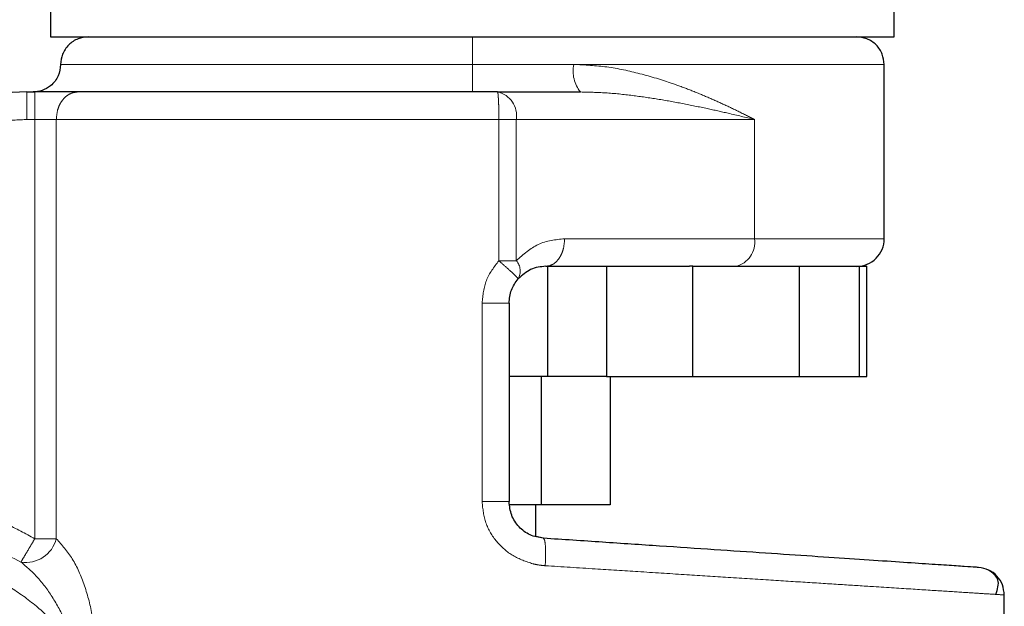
# Model space of a CAD drawing. Header units: millimetres. Extents: x 26 to 239, y 85 to 160.
# Tile 14 of 72: x 62.45 to 64.32, y 85.58 to 86.69. Entities that reach past the tile are written whole.
import ezdxf

# ---------------------------------------------------------------- set-up
doc = ezdxf.new("R2010")
doc.units = ezdxf.units.MM
doc.linetypes.add('PHANTOM', pattern=[12.7, 6.35, -1.27, 1.27, -1.27, 1.27, -1.27])

msp = doc.modelspace()

# ---------------------------------------------------------------- linework, layer by layer
at = {"color": 7, "linetype": 'Continuous', "lineweight": 25}
for p, q in [((62.5119, 86.7645), (62.5119, 86.653)), ((64.1081, 86.653), (64.1081, 86.7645)), ((62.5119, 86.653), (64.1081, 86.653)), ((64.089, 86.2712), (64.089, 86.6009)), ((62.4672, 86.5488), (62.4821, 86.5488)), ((63.3575, 86.5488), (63.5145, 86.5488)), ((63.4488, 86.2192), (63.7206, 86.2192)), ((63.4523, 86.2192), (63.4523, 86.011)), ((63.5634, 86.2192), (63.5634, 86.011)), ((63.7273, 86.2192), (63.7206, 86.2192)), ((63.7273, 86.011), (63.7273, 86.2192)), ((63.7273, 86.2192), (63.9285, 86.2192)), ((63.9285, 86.2192), (63.9285, 86.011)), ((64.0229, 86.2192), (64.0424, 86.2192)), ((64.0424, 86.011), (64.0424, 86.2192)), ((64.0424, 86.2192), (64.0561, 86.2192)), ((64.0561, 86.011), (64.0561, 86.2192)), ((63.3794, 86.1498), (63.3794, 85.7743)), ((63.4523, 86.011), (63.3794, 86.011)), ((63.4402, 86.011), (63.4402, 85.7681)), ((63.5634, 86.011), (63.4523, 86.011)), ((63.5634, 86.011), (63.7273, 86.011)), ((63.5704, 86.011), (63.5704, 85.7681)), ((63.7273, 86.011), (63.9285, 86.011)), ((63.9285, 86.011), (64.0424, 86.011)), ((64.0424, 86.011), (64.0561, 86.011)), ((63.4402, 85.7681), (63.3806, 85.7681)), ((63.43, 85.7088), (63.43, 85.7681)), ((63.5704, 85.7681), (63.4402, 85.7681)), ((63.4442, 85.7051), (63.43, 85.7085)), ((64.3163, 85.1088), (64.3163, 85.5979))]:
    msp.add_line(p, q, dxfattribs=at)
at = {"color": 8, "linetype": 'PHANTOM', "lineweight": 18}
for p, q in [((62.531, 86.6009), (63.31, 86.6009)), ((63.31, 86.6009), (63.5016, 86.6009)), ((63.5016, 86.6009), (64.089, 86.6009)), ((62.4672, 86.4968), (62.4672, 86.5488)), ((62.4821, 86.5488), (62.4821, 86.4968)), ((62.4821, 86.4968), (62.4672, 86.4968)), ((62.4821, 86.4968), (62.4821, 85.7042)), ((62.5228, 86.4968), (62.4821, 86.4968)), ((62.5228, 86.4968), (63.3601, 86.4968)), ((62.5228, 85.7042), (62.5228, 86.4968)), ((63.3601, 86.4968), (63.3601, 86.2299)), ((63.3601, 86.4968), (63.3931, 86.4968)), ((63.3931, 86.4968), (63.3931, 86.2299)), ((63.3931, 86.4968), (63.8436, 86.4968)), ((63.8436, 86.4968), (63.8436, 86.2712)), ((63.8436, 86.2712), (63.4844, 86.2712)), ((64.089, 86.2712), (63.8436, 86.2712)), ((63.3931, 86.2299), (63.3601, 86.2299)), ((63.3283, 86.1498), (63.3283, 85.7743)), ((63.3283, 86.1498), (63.3794, 86.1498)), ((63.3794, 85.7743), (63.3283, 85.7743)), ((62.5228, 85.7042), (62.4821, 85.7042))]:
    msp.add_line(p, q, dxfattribs=at)
for centre, radius, start, end in [((63.5641, 86.5887), 0.0637, 168.9327, 218.7084), ((63.3474, 86.5037), 0.0463, 351.4088, 77.4048), ((63.7978, 86.2643), 0.0463, 282.5924, 8.594), ((63.3701, 86.2102), 0.0303, 331.0496, 40.5497), ((62.4652, 85.7187), 0.0593, 260.8939, 345.8898)]:
    msp.add_arc(centre, radius, start, end, dxfattribs=at)
at = {"color": 7, "linetype": 'Continuous', "lineweight": 25}
for centre, radius, start, end in [((62.4672, 86.2018), 0.347, 90, 162), ((64.037, 86.2712), 0.0521, 270, 0.0001), ((62.2169, 85.258), 0.72, 105.8112, 311.2516), ((62.2169, 85.258), 0.4685, 123.2858, 330.8783)]:
    msp.add_arc(centre, radius, start, end, dxfattribs=at)
for points, knots in [([(62.583, 86.653), (62.5765, 86.6523), (62.5664, 86.6512), (62.5543, 86.6447), (62.5459, 86.638), (62.5392, 86.6296), (62.5327, 86.6175), (62.5317, 86.6074), (62.531, 86.6009)], [0, 0, 0, 0, 0.239452, 0.36836, 0.49999, 0.631628, 0.760549, 1, 1, 1, 1]), ([(64.089, 86.6009), (64.0883, 86.6074), (64.0873, 86.6175), (64.0808, 86.6296), (64.0741, 86.638), (64.0657, 86.6447), (64.0536, 86.6512), (64.0435, 86.6523), (64.037, 86.653)], [0, 0, 0, 0, 0.239451, 0.368368, 0.500011, 0.631634, 0.760542, 1, 1, 1, 1]), ([(62.531, 86.6009), (62.53, 86.5935), (62.5281, 86.5782), (62.5141, 86.5607), (62.4965, 86.5506), (62.4846, 86.5494), (62.4789, 86.5488)], [0, 0, 0, 0, 0.2702689, 0.5624271, 0.789735, 1, 1, 1, 1]), ([(62.5635, 86.5488), (62.5583, 86.5488), (62.5478, 86.5488), (62.5276, 86.5488), (62.5054, 86.5488), (62.4898, 86.5488), (62.4821, 86.5488)], [0, 0, 0, 0, 0.246818, 0.499993, 0.753174, 1, 1, 1, 1]), ([(63.3575, 86.5488), (63.3207, 86.5488), (63.2463, 86.5488), (63.1346, 86.5488), (63.0237, 86.5488), (62.9162, 86.5488), (62.8144, 86.5488), (62.7206, 86.5488), (62.6356, 86.5488), (62.5874, 86.5488), (62.5635, 86.5488)], [0, 0, 0, 0, 0.121921, 0.246443, 0.372763, 0.5, 0.627237, 0.753557, 0.878079, 1, 1, 1, 1]), ([(63.4488, 86.2192), (63.4391, 86.2184), (63.4209, 86.2168), (63.4043, 86.2023), (63.3966, 86.1955)], [0, 0, 0, 0, 0.533305, 1, 1, 1, 1]), ([(63.9147, 86.2192), (63.9312, 86.2192), (63.9643, 86.2192), (64.0007, 86.2192), (64.0155, 86.2192), (64.0229, 86.2192)], [0, 0, 0, 0, 0.333228, 0.667332, 1, 1, 1, 1]), ([(63.3794, 86.1498), (63.3802, 86.1582), (63.3818, 86.175), (63.3917, 86.1887), (63.3966, 86.1955)], [0, 0, 0, 0, 0.499979, 1, 1, 1, 1]), ([(63.4442, 85.7051), (63.4356, 85.7066), (63.4185, 85.7096), (63.3971, 85.7258), (63.3823, 85.7481), (63.3804, 85.7656), (63.3794, 85.7743)], [0, 0, 0, 0, 0.252064, 0.501734, 0.750579, 1, 1, 1, 1]), ([(64.2677, 85.6499), (64.2664, 85.65), (64.2638, 85.6501), (64.2427, 85.6516), (64.2093, 85.6538), (64.1629, 85.6569), (64.1044, 85.6608), (64.0347, 85.6655), (63.9546, 85.6709), (63.8655, 85.6768), (63.7685, 85.6834), (63.6649, 85.6903), (63.5565, 85.6976), (63.4816, 85.7026), (63.4442, 85.7051)], [0, 0, 0, 0, 0.083266, 0.166495, 0.24977, 0.333065, 0.416338, 0.499665, 0.583021, 0.666359, 0.749752, 0.83317, 0.916563, 1, 1, 1, 1]), ([(64.3163, 85.5979), (64.3156, 85.6045), (64.3142, 85.6175), (64.3031, 85.6343), (64.2872, 85.6464), (64.2742, 85.6487), (64.2677, 85.6499)], [0, 0, 0, 0, 0.250001, 0.499999, 0.749997, 1, 1, 1, 1]), ([(64.3002, 85.599), (64.3034, 85.6086), (64.3098, 85.6279), (64.2943, 85.6393), (64.2866, 85.645)], [0, 0, 0, 0, 0.503798, 1, 1, 1, 1])]:
    msp.add_open_spline(points, degree=3, knots=knots, dxfattribs=at)
at = {"color": 8, "linetype": 'PHANTOM', "lineweight": 18}
for points, knots in [([(63.31, 86.653), (63.31, 86.652), (63.31, 86.6501), (63.31, 86.636), (63.31, 86.6185), (63.31, 86.6066), (63.31, 86.6009)], [0, 0, 0, 0, 0.270257, 0.562414, 0.789735, 1, 1, 1, 1]), ([(63.31, 86.6009), (63.31, 86.5944), (63.31, 86.5843), (63.31, 86.5722), (63.31, 86.5638), (63.31, 86.5571), (63.31, 86.5506), (63.31, 86.5495), (63.31, 86.5488)], [0, 0, 0, 0, 0.239451, 0.368348, 0.499988, 0.631637, 0.760546, 1, 1, 1, 1]), ([(63.8436, 86.4968), (63.8334, 86.502), (63.8142, 86.5118), (63.7839, 86.5262), (63.7534, 86.5398), (63.7214, 86.5529), (63.68, 86.5682), (63.6282, 86.5839), (63.5658, 86.5977), (63.5228, 86.5998), (63.5016, 86.6009)], [0, 0, 0, 0, 0.107149, 0.204008, 0.302616, 0.401257, 0.499787, 0.672478, 0.839559, 1, 1, 1, 1]), ([(62.5635, 86.5488), (62.5584, 86.5482), (62.5505, 86.5471), (62.541, 86.5406), (62.5345, 86.5339), (62.5292, 86.5255), (62.5242, 86.5134), (62.5233, 86.5033), (62.5228, 86.4968)], [0, 0, 0, 0, 0.239449, 0.368341, 0.49999, 0.631631, 0.760523, 1, 1, 1, 1]), ([(63.3601, 86.4968), (63.36, 86.5033), (63.36, 86.5134), (63.3597, 86.5255), (63.3593, 86.5339), (63.3589, 86.5406), (63.3583, 86.5471), (63.3578, 86.5482), (63.3575, 86.5488)], [0, 0, 0, 0, 0.239477, 0.36837, 0.500007, 0.631649, 0.760538, 1, 1, 1, 1]), ([(63.5145, 86.5488), (63.5303, 86.5485), (63.5637, 86.5477), (63.6124, 86.5425), (63.6609, 86.5355), (63.7081, 86.527), (63.7524, 86.5179), (63.798, 86.5078), (63.8271, 86.5008), (63.8436, 86.4968)], [0, 0, 0, 0, 0.131763, 0.277313, 0.418174, 0.560579, 0.706888, 0.834345, 1, 1, 1, 1]), ([(62.4672, 86.4968), (62.4524, 86.4962), (62.4223, 86.4948), (62.3775, 86.484), (62.3338, 86.4664), (62.2931, 86.4415), (62.2568, 86.4104), (62.2265, 86.3743), (62.2024, 86.3351), (62.1919, 86.3068), (62.1867, 86.293)], [0, 0, 0, 0, 0.119581, 0.243689, 0.37101, 0.499999, 0.628988, 0.75631, 0.880418, 1, 1, 1, 1]), ([(63.4844, 86.2712), (63.4673, 86.2696), (63.4342, 86.2663), (63.4065, 86.2417), (63.3931, 86.2299)], [0, 0, 0, 0, 0.520112, 1, 1, 1, 1]), ([(63.4488, 86.2192), (63.4533, 86.2199), (63.4602, 86.221), (63.4685, 86.2274), (63.4742, 86.2342), (63.4788, 86.2425), (63.4832, 86.2546), (63.484, 86.2647), (63.4844, 86.2712)], [0, 0, 0, 0, 0.239449, 0.368357, 0.499996, 0.631634, 0.760524, 1, 1, 1, 1]), ([(63.3601, 86.2299), (63.3509, 86.2179), (63.3328, 86.1942), (63.3298, 86.1645), (63.3283, 86.1498)], [0, 0, 0, 0, 0.503147, 1, 1, 1, 1]), ([(63.3966, 86.1955), (63.3962, 86.1962), (63.3954, 86.1974), (63.3871, 86.2055), (63.3748, 86.2169), (63.3648, 86.2256), (63.3601, 86.2299)], [0, 0, 0, 0, 0.240577, 0.500008, 0.759409, 1, 1, 1, 1]), ([(62.0042, 85.7315), (62.0229, 85.7391), (62.0608, 85.7546), (62.121, 85.7693), (62.1833, 85.7773), (62.2465, 85.7775), (62.3094, 85.7701), (62.3704, 85.7551), (62.4285, 85.7336), (62.4643, 85.7139), (62.4821, 85.7042)], [0, 0, 0, 0, 0.121853, 0.246364, 0.372712, 0.5, 0.627287, 0.753635, 0.878146, 1, 1, 1, 1]), ([(63.3283, 85.7743), (63.3297, 85.7606), (63.3326, 85.7333), (63.3545, 85.6975), (63.3857, 85.6699), (63.4115, 85.6611), (63.4245, 85.6567)], [0, 0, 0, 0, 0.250314, 0.500054, 0.750032, 1, 1, 1, 1]), ([(62.4559, 85.6601), (62.4253, 85.6758), (62.3785, 85.6999), (62.3092, 85.7175), (62.2536, 85.7255), (62.196, 85.7265), (62.1378, 85.7201), (62.0801, 85.7069), (62.0435, 85.6921), (62.0253, 85.6846)], [0, 0, 0, 0, 0.229364, 0.351092, 0.476637, 0.605236, 0.735997, 0.867932, 1, 1, 1, 1]), ([(62.4821, 85.7042), (62.4791, 85.6991), (62.4728, 85.6887), (62.4646, 85.6748), (62.4583, 85.6642), (62.4566, 85.6614), (62.4559, 85.6601)], [0, 0, 0, 0, 0.241869, 0.499602, 0.757551, 1, 1, 1, 1]), ([(62.5228, 85.7042), (62.5333, 85.6924), (62.5546, 85.6687), (62.5773, 85.6159), (62.593, 85.5576), (62.5951, 85.5159), (62.5962, 85.495)], [0, 0, 0, 0, 0.245904, 0.494346, 0.745909, 1, 1, 1, 1]), ([(63.4442, 85.7051), (63.445, 85.7043), (63.4468, 85.7026), (63.4483, 85.6906), (63.4488, 85.6735), (63.4481, 85.6599), (63.4478, 85.6532)], [0, 0, 0, 0, 0.249999, 0.499988, 0.750006, 1, 1, 1, 1]), ([(62.5593, 85.495), (62.5487, 85.5091), (62.5266, 85.5387), (62.4847, 85.5786), (62.434, 85.6153), (62.3741, 85.6457), (62.3061, 85.6669), (62.232, 85.6764), (62.155, 85.6722), (62.079, 85.6535), (62.0081, 85.621), (61.9455, 85.5768), (61.8938, 85.524), (61.8541, 85.466), (61.8261, 85.4062), (61.8088, 85.3473), (61.8007, 85.2913), (61.7999, 85.2379), (61.8058, 85.1848), (61.8193, 85.1298), (61.8421, 85.0729), (61.8757, 85.0161), (61.9208, 84.9622), (61.9773, 84.9146), (62.0438, 84.8766), (62.1176, 84.8511), (62.195, 84.8397), (62.272, 84.8429), (62.3449, 84.8595), (62.4106, 84.8872), (62.4673, 84.9231), (62.5143, 84.9645), (62.5522, 85.0084), (62.5713, 85.0399), (62.5805, 85.055)], [0, 0, 0, 0, 0.024611, 0.051424, 0.080457, 0.111629, 0.144739, 0.17945, 0.21529, 0.251681, 0.287991, 0.323595, 0.357938, 0.390581, 0.421222, 0.449693, 0.47594, 0.500001, 0.524049, 0.550281, 0.578737, 0.609364, 0.641994, 0.676326, 0.711923, 0.74823, 0.784624, 0.820469, 0.85519, 0.888312, 0.919498, 0.948546, 0.975374, 1, 1, 1, 1]), ([(62.5593, 85.495), (62.5537, 85.5122), (62.5426, 85.546), (62.5178, 85.5915), (62.4894, 85.6314), (62.4668, 85.6507), (62.4559, 85.6601)], [0, 0, 0, 0, 0.265018, 0.521288, 0.766878, 1, 1, 1, 1]), ([(63.4245, 85.6567), (63.4289, 85.6558), (63.4366, 85.6542), (63.4445, 85.6535), (63.4478, 85.6532)], [0, 0, 0, 0, 0.575309, 1, 1, 1, 1]), ([(63.4478, 85.6532), (63.4794, 85.6512), (63.5387, 85.6474), (63.6265, 85.6418), (63.7091, 85.6366), (63.7917, 85.6313), (63.87, 85.6263), (63.944, 85.6216), (64.0102, 85.6174), (64.0783, 85.6131), (64.1452, 85.6088), (64.2066, 85.6049), (64.2551, 85.6018), (64.29, 85.5996), (64.3122, 85.5982), (64.315, 85.598), (64.3163, 85.5979)], [0, 0, 0, 0, 0.066619, 0.125141, 0.189875, 0.250255, 0.316305, 0.380007, 0.44136, 0.500366, 0.585654, 0.668945, 0.75024, 0.834102, 0.917353, 1, 1, 1, 1])]:
    msp.add_open_spline(points, degree=3, knots=knots, dxfattribs=at)

doc.saveas('drawing.dxf')
